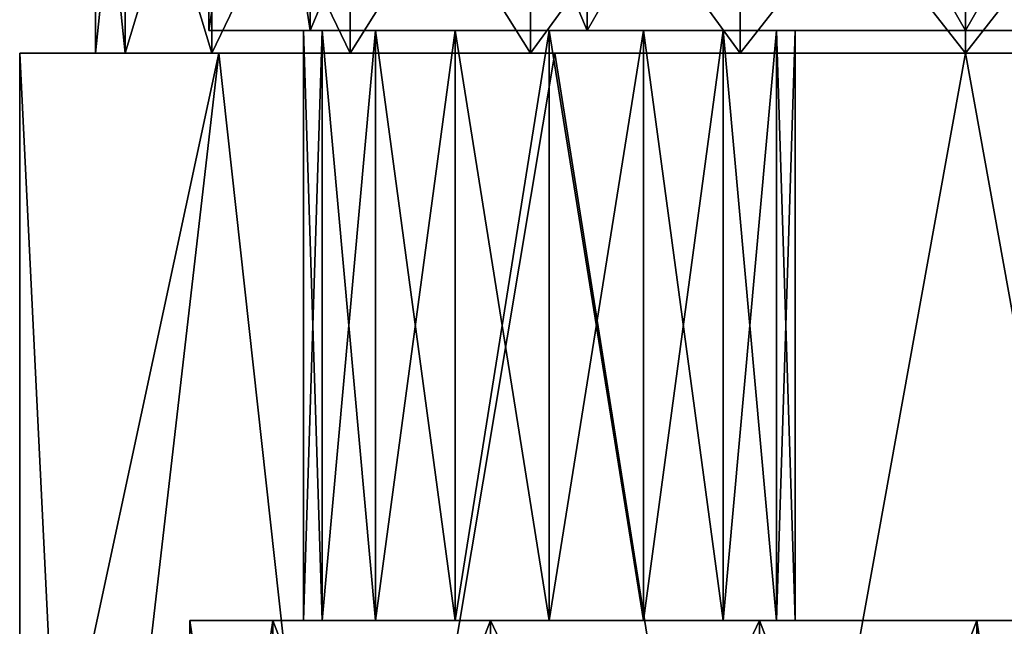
# Model space of a CAD drawing. Header units: millimetres. Extents: x -28.2 to 28.2, y -16.2 to 32.5.
# Tile 10 of 26: x -12.5 to 0.5, y 8.4 to 16.4. Entities that reach past the tile are written whole.
import ezdxf

# ---------------------------------------------------------------- set-up
doc = ezdxf.new("R2010")
doc.units = ezdxf.units.MM
doc.header["$LTSCALE"] = 101.851852
for name, color, linetype in [('10', 7, 'CONTINUOUS'), ('11', 7, 'CONTINUOUS'), ('12', 7, 'CONTINUOUS'), ('13', 7, 'CONTINUOUS'), ('16', 7, 'CONTINUOUS'), ('2', 7, 'CONTINUOUS'), ('3', 7, 'CONTINUOUS'), ('4', 7, 'CONTINUOUS'), ('5', 7, 'CONTINUOUS'), ('6', 7, 'CONTINUOUS'), ('7', 7, 'CONTINUOUS'), ('8', 7, 'CONTINUOUS'), ('9', 7, 'CONTINUOUS')]:
    doc.layers.add(name, color=color, linetype=linetype)

msp = doc.modelspace()

# ---------------------------------------------------------------- linework, layer by layer
at = {"layer": '10', "color": 7, "linetype": 'Continuous'}
for points in [[(-8.75, 16.3, -2), (-8.503, 8.5, -3.244), (-8.503, 16.3, -3.244), (-8.75, 16.3, -2)], [(-8.75, 16.3, -2), (-8.75, 8.5, -2), (-8.503, 8.5, -3.244), (-8.75, 16.3, -2)], [(-8.503, 16.3, -3.244), (-7.798, 8.5, -4.298), (-7.798, 16.3, -4.298), (-8.503, 16.3, -3.244)], [(-8.503, 8.5, -3.244), (-7.798, 8.5, -4.298), (-8.503, 16.3, -3.244), (-8.503, 8.5, -3.244)], [(-7.798, 16.3, -4.298), (-6.744, 8.5, -5.003), (-6.744, 16.3, -5.003), (-7.798, 16.3, -4.298)], [(-7.798, 8.5, -4.298), (-6.744, 8.5, -5.003), (-7.798, 16.3, -4.298), (-7.798, 8.5, -4.298)], [(-6.744, 16.3, -5.003), (-5.5, 8.5, -5.25), (-5.5, 16.3, -5.25), (-6.744, 16.3, -5.003)], [(-6.744, 8.5, -5.003), (-5.5, 8.5, -5.25), (-6.744, 16.3, -5.003), (-6.744, 8.5, -5.003)], [(-5.5, 16.3, -5.25), (-4.256, 8.5, -5.003), (-4.256, 16.3, -5.003), (-5.5, 16.3, -5.25)], [(-5.5, 8.5, -5.25), (-4.256, 8.5, -5.003), (-5.5, 16.3, -5.25), (-5.5, 8.5, -5.25)], [(-4.256, 16.3, -5.003), (-3.202, 8.5, -4.298), (-3.202, 16.3, -4.298), (-4.256, 16.3, -5.003)], [(-4.256, 8.5, -5.003), (-3.202, 8.5, -4.298), (-4.256, 16.3, -5.003), (-4.256, 8.5, -5.003)], [(-3.202, 16.3, -4.298), (-2.497, 8.5, -3.244), (-2.497, 16.3, -3.244), (-3.202, 16.3, -4.298)], [(-3.202, 8.5, -4.298), (-2.497, 8.5, -3.244), (-3.202, 16.3, -4.298), (-3.202, 8.5, -4.298)], [(-2.497, 8.5, -3.244), (-2.25, 8.5, -2), (-2.497, 16.3, -3.244), (-2.497, 8.5, -3.244)], [(-2.25, 8.5, -2), (-2.25, 16.3, -2), (-2.497, 16.3, -3.244), (-2.25, 8.5, -2)]]:
    msp.add_3dface(points, dxfattribs=at)
at = {"layer": '11', "color": 7, "linetype": 'Continuous'}
for points in [[(-9.152, 8.5, 3.38), (-10.25, 8.5), (0.152, 8.5, 3.38), (-9.152, 8.5, 3.38)], [(-10.25, 8.5), (-6.744, 8.5, 1.003), (0.152, 8.5, 3.38), (-10.25, 8.5)], [(-7.798, 8.5, 0.298), (-6.744, 8.5, 1.003), (-10.25, 8.5), (-7.798, 8.5, 0.298)], [(-9.152, 8.5, -3.38), (-8.503, 8.5, -0.756), (-10.25, 8.5), (-9.152, 8.5, -3.38)], [(-8.503, 8.5, -0.756), (-7.798, 8.5, 0.298), (-10.25, 8.5), (-8.503, 8.5, -0.756)], [(-7.798, 8.5, -4.298), (-8.503, 8.5, -3.244), (-9.152, 8.5, -3.38), (-7.798, 8.5, -4.298)], [(-2.723, 8.5, 5.469), (-9.152, 8.5, 3.38), (0.152, 8.5, 3.38), (-2.723, 8.5, 5.469)], [(-6.277, 8.5, 5.469), (-9.152, 8.5, 3.38), (-2.723, 8.5, 5.469), (-6.277, 8.5, 5.469)], [(-8.503, 8.5, -3.244), (-8.75, 8.5, -2), (-9.152, 8.5, -3.38), (-8.503, 8.5, -3.244)], [(-8.75, 8.5, -2), (-8.503, 8.5, -0.756), (-9.152, 8.5, -3.38), (-8.75, 8.5, -2)], [(-6.277, 8.5, -5.469), (-7.798, 8.5, -4.298), (-9.152, 8.5, -3.38), (-6.277, 8.5, -5.469)], [(-6.744, 8.5, -5.003), (-7.798, 8.5, -4.298), (-6.277, 8.5, -5.469), (-6.744, 8.5, -5.003)], [(-5.5, 8.5, -5.25), (-6.744, 8.5, -5.003), (-6.277, 8.5, -5.469), (-5.5, 8.5, -5.25)], [(-6.744, 8.5, 1.003), (-5.5, 8.5, 1.25), (0.152, 8.5, 3.38), (-6.744, 8.5, 1.003)], [(-4.256, 8.5, -5.003), (-5.5, 8.5, -5.25), (-6.277, 8.5, -5.469), (-4.256, 8.5, -5.003)], [(-2.723, 8.5, -5.469), (-4.256, 8.5, -5.003), (-6.277, 8.5, -5.469), (-2.723, 8.5, -5.469)], [(-5.5, 8.5, 1.25), (-4.256, 8.5, 1.003), (0.152, 8.5, 3.38), (-5.5, 8.5, 1.25)], [(-3.202, 8.5, -4.298), (-4.256, 8.5, -5.003), (0.152, 8.5, -3.38), (-3.202, 8.5, -4.298)], [(0.152, 8.5, -3.38), (-4.256, 8.5, -5.003), (-2.723, 8.5, -5.469), (0.152, 8.5, -3.38)], [(-4.256, 8.5, 1.003), (-3.202, 8.5, 0.298), (0.152, 8.5, 3.38), (-4.256, 8.5, 1.003)], [(-2.497, 8.5, -3.244), (-3.202, 8.5, -4.298), (0.152, 8.5, -3.38), (-2.497, 8.5, -3.244)], [(-3.202, 8.5, 0.298), (-2.497, 8.5, -0.756), (1.25, 8.5), (-3.202, 8.5, 0.298)], [(-3.202, 8.5, 0.298), (1.25, 8.5), (0.152, 8.5, 3.38), (-3.202, 8.5, 0.298)], [(-2.25, 8.5, -2), (-2.497, 8.5, -3.244), (1.25, 8.5), (-2.25, 8.5, -2)], [(1.25, 8.5), (-2.497, 8.5, -3.244), (0.152, 8.5, -3.38), (1.25, 8.5)], [(-2.497, 8.5, -0.756), (-2.25, 8.5, -2), (1.25, 8.5), (-2.497, 8.5, -0.756)]]:
    msp.add_3dface(points, dxfattribs=at)
at = {"layer": '12', "color": 7, "linetype": 'Continuous'}
for points in [[(-10.25, 8.5), (-9.152, 8.5, 3.38), (-10.25, 1), (-10.25, 8.5)], [(-10.25, 1), (-9.152, 8.5, 3.38), (-9.152, 1, 3.38), (-10.25, 1)], [(-9.152, 8.5, 3.38), (-6.277, 8.5, 5.469), (-9.152, 1, 3.38), (-9.152, 8.5, 3.38)], [(-9.152, 1, 3.38), (-6.277, 8.5, 5.469), (-6.277, 1, 5.469), (-9.152, 1, 3.38)], [(-6.277, 8.5, 5.469), (-2.723, 8.5, 5.469), (-6.277, 1, 5.469), (-6.277, 8.5, 5.469)], [(-6.277, 1, 5.469), (-2.723, 8.5, 5.469), (-2.723, 1, 5.469), (-6.277, 1, 5.469)], [(-2.723, 8.5, 5.469), (0.152, 8.5, 3.38), (-2.723, 1, 5.469), (-2.723, 8.5, 5.469)], [(-2.723, 1, 5.469), (0.152, 8.5, 3.38), (0.152, 1, 3.38), (-2.723, 1, 5.469)], [(0.152, 1, 3.38), (1.25, 8.5), (1.25, 1), (0.152, 1, 3.38)], [(0.152, 8.5, 3.38), (1.25, 8.5), (0.152, 1, 3.38), (0.152, 8.5, 3.38)]]:
    msp.add_3dface(points, dxfattribs=at)
at = {"layer": '13', "color": 7, "linetype": 'Continuous'}
for points in [[(-10.25, 8.5), (-10.25, 1), (-9.152, 1, -3.38), (-10.25, 8.5)], [(-9.152, 8.5, -3.38), (-10.25, 8.5), (-9.152, 1, -3.38), (-9.152, 8.5, -3.38)], [(-6.277, 1, -5.469), (-9.152, 8.5, -3.38), (-9.152, 1, -3.38), (-6.277, 1, -5.469)], [(-6.277, 8.5, -5.469), (-9.152, 8.5, -3.38), (-6.277, 1, -5.469), (-6.277, 8.5, -5.469)], [(-2.723, 1, -5.469), (-6.277, 8.5, -5.469), (-6.277, 1, -5.469), (-2.723, 1, -5.469)], [(-2.723, 8.5, -5.469), (-6.277, 8.5, -5.469), (-2.723, 1, -5.469), (-2.723, 8.5, -5.469)], [(0.152, 1, -3.38), (-2.723, 8.5, -5.469), (-2.723, 1, -5.469), (0.152, 1, -3.38)], [(0.152, 8.5, -3.38), (-2.723, 8.5, -5.469), (0.152, 1, -3.38), (0.152, 8.5, -3.38)], [(1.25, 1), (0.152, 8.5, -3.38), (0.152, 1, -3.38), (1.25, 1)], [(1.25, 8.5), (0.152, 8.5, -3.38), (1.25, 1), (1.25, 8.5)]]:
    msp.add_3dface(points, dxfattribs=at)
at = {"layer": '16', "color": 7, "linetype": 'Continuous'}
for points in [[(-12.5, 3.75, -3.571), (-12.5, 3.75, 3.571), (-12.5, 16, 3.571), (-12.5, 3.75, -3.571)], [(-12.5, 16, -3.571), (-12.5, 3.75, -3.571), (-12.5, 16, 3.571), (-12.5, 16, -3.571)]]:
    msp.add_3dface(points, dxfattribs=at)
at = {"layer": '2', "color": 7, "linetype": 'Continuous'}
for points in [[(-9.866, 16, -8.465), (-11.713, 0, -5.64), (-12.5, 3.75, -3.571), (-9.866, 16, -8.465)], [(-12.5, 16, -3.571), (-9.866, 16, -8.465), (-12.5, 3.75, -3.571), (-12.5, 16, -3.571)], [(-8.105, 0, -10.164), (-11.713, 0, -5.64), (-9.866, 16, -8.465), (-8.105, 0, -10.164)], [(-5.429, 16, -11.812), (-8.105, 0, -10.164), (-9.866, 16, -8.465), (-5.429, 16, -11.812)], [(-2.893, 0, -12.674), (-8.105, 0, -10.164), (-5.429, 16, -11.812), (-2.893, 0, -12.674)], [(0, 16, -13), (-2.893, 0, -12.674), (-5.429, 16, -11.812), (0, 16, -13)], [(2.893, 0, -12.674), (-2.893, 0, -12.674), (0, 16, -13), (2.893, 0, -12.674)], [(5.429, 16, -11.812), (2.893, 0, -12.674), (0, 16, -13), (5.429, 16, -11.812)]]:
    msp.add_3dface(points, dxfattribs=at)
at = {"layer": '3', "color": 7, "linetype": 'Continuous'}
for points in [[(-12.5, 3.75, 3.571), (-11.713, 0, 5.64), (-12.5, 16, 3.571), (-12.5, 3.75, 3.571)], [(-12.5, 16, 3.571), (-11.713, 0, 5.64), (-9.866, 16, 8.465), (-12.5, 16, 3.571)], [(-11.713, 0, 5.64), (-8.105, 0, 10.164), (-9.866, 16, 8.465), (-11.713, 0, 5.64)], [(-9.866, 16, 8.465), (-8.105, 0, 10.164), (-5.429, 16, 11.812), (-9.866, 16, 8.465)], [(-8.105, 0, 10.164), (-2.893, 0, 12.674), (-5.429, 16, 11.812), (-8.105, 0, 10.164)], [(-5.429, 16, 11.812), (-2.893, 0, 12.674), (0, 16, 13), (-5.429, 16, 11.812)], [(-2.893, 0, 12.674), (2.893, 0, 12.674), (0, 16, 13), (-2.893, 0, 12.674)], [(0, 16, 13), (2.893, 0, 12.674), (5.429, 16, 11.812), (0, 16, 13)]]:
    msp.add_3dface(points, dxfattribs=at)
at = {"layer": '4', "color": 7, "linetype": 'Continuous'}
for points in [[(-8.66, 16.3, 5), (-10, 16.3), (-8.66, 25, 5), (-8.66, 16.3, 5)], [(-10, 16.3), (-10, 25), (-8.66, 25, 5), (-10, 16.3)], [(-5, 25, 8.66), (-8.66, 16.3, 5), (-8.66, 25, 5), (-5, 25, 8.66)], [(-5, 16.3, 8.66), (-8.66, 16.3, 5), (-5, 25, 8.66), (-5, 16.3, 8.66)], [(0, 25, 10), (-5, 16.3, 8.66), (-5, 25, 8.66), (0, 25, 10)], [(0, 16.3, 10), (-5, 16.3, 8.66), (0, 25, 10), (0, 16.3, 10)], [(5, 25, 8.66), (0, 16.3, 10), (0, 25, 10), (5, 25, 8.66)], [(5, 16.3, 8.66), (0, 16.3, 10), (5, 25, 8.66), (5, 16.3, 8.66)]]:
    msp.add_3dface(points, dxfattribs=at)
at = {"layer": '5', "color": 7, "linetype": 'Continuous'}
for points in [[(-10, 25), (-10, 16.3), (-8.66, 16.3, -5), (-10, 25)], [(-10, 25), (-8.66, 16.3, -5), (-8.66, 25, -5), (-10, 25)], [(-8.66, 16.3, -5), (-5, 16.3, -8.66), (-8.66, 25, -5), (-8.66, 16.3, -5)], [(-8.66, 25, -5), (-5, 16.3, -8.66), (-5, 25, -8.66), (-8.66, 25, -5)], [(-5, 16.3, -8.66), (0, 16.3, -10), (-5, 25, -8.66), (-5, 16.3, -8.66)], [(-5, 25, -8.66), (0, 16.3, -10), (0, 25, -10), (-5, 25, -8.66)], [(0, 16.3, -10), (5, 16.3, -8.66), (0, 25, -10), (0, 16.3, -10)], [(0, 25, -10), (5, 16.3, -8.66), (5, 25, -8.66), (0, 25, -10)]]:
    msp.add_3dface(points, dxfattribs=at)
at = {"layer": '6', "color": 7, "linetype": 'Continuous'}
for points in [[(-11.5, 19.8), (-11.108, 16, 2.976), (-11.108, 19.8, 2.976), (-11.5, 19.8)], [(-11.5, 16), (-11.108, 16, 2.976), (-11.5, 19.8), (-11.5, 16)], [(-11.108, 19.8, 2.976), (-9.959, 16, 5.75), (-9.959, 19.8, 5.75), (-11.108, 19.8, 2.976)], [(-11.108, 16, 2.976), (-9.959, 16, 5.75), (-11.108, 19.8, 2.976), (-11.108, 16, 2.976)], [(-9.959, 19.8, 5.75), (-8.132, 16, 8.132), (-8.132, 19.8, 8.132), (-9.959, 19.8, 5.75)], [(-9.959, 16, 5.75), (-8.132, 16, 8.132), (-9.959, 19.8, 5.75), (-9.959, 16, 5.75)], [(-8.132, 16, 8.132), (-5.75, 16, 9.959), (-8.132, 19.8, 8.132), (-8.132, 16, 8.132)], [(-8.132, 19.8, 8.132), (-5.75, 16, 9.959), (-5.75, 19.8, 9.959), (-8.132, 19.8, 8.132)], [(-5.75, 16, 9.959), (-2.976, 16, 11.108), (-5.75, 19.8, 9.959), (-5.75, 16, 9.959)], [(-5.75, 19.8, 9.959), (-2.976, 16, 11.108), (-2.976, 19.8, 11.108), (-5.75, 19.8, 9.959)], [(-2.976, 16, 11.108), (0, 16, 11.5), (-2.976, 19.8, 11.108), (-2.976, 16, 11.108)], [(-2.976, 19.8, 11.108), (0, 16, 11.5), (0, 19.8, 11.5), (-2.976, 19.8, 11.108)], [(0, 19.8, 11.5), (2.976, 16, 11.108), (2.976, 19.8, 11.108), (0, 19.8, 11.5)], [(0, 16, 11.5), (2.976, 16, 11.108), (0, 19.8, 11.5), (0, 16, 11.5)]]:
    msp.add_3dface(points, dxfattribs=at)
at = {"layer": '7', "color": 7, "linetype": 'Continuous'}
for points in [[(-9.959, 16, -5.75), (-12.5, 16, -3.571), (-11.108, 16, -2.976), (-9.959, 16, -5.75)], [(-12.5, 16, 3.571), (-11.5, 16), (-11.108, 16, -2.976), (-12.5, 16, 3.571)], [(-12.5, 16, 3.571), (-11.108, 16, 2.976), (-11.5, 16), (-12.5, 16, 3.571)], [(-12.5, 16, 3.571), (-9.959, 16, 5.75), (-11.108, 16, 2.976), (-12.5, 16, 3.571)], [(-12.5, 16, 3.571), (-9.866, 16, 8.465), (-9.959, 16, 5.75), (-12.5, 16, 3.571)], [(-9.866, 16, -8.465), (-12.5, 16, -3.571), (-8.132, 16, -8.132), (-9.866, 16, -8.465)], [(-12.5, 16, -3.571), (-12.5, 16, 3.571), (-11.108, 16, -2.976), (-12.5, 16, -3.571)], [(-8.132, 16, -8.132), (-12.5, 16, -3.571), (-9.959, 16, -5.75), (-8.132, 16, -8.132)], [(-9.866, 16, 8.465), (-8.132, 16, 8.132), (-9.959, 16, 5.75), (-9.866, 16, 8.465)], [(-9.866, 16, 8.465), (-5.75, 16, 9.959), (-8.132, 16, 8.132), (-9.866, 16, 8.465)], [(-9.866, 16, 8.465), (-5.429, 16, 11.812), (-5.75, 16, 9.959), (-9.866, 16, 8.465)], [(-5.429, 16, -11.812), (-9.866, 16, -8.465), (-2.976, 16, -11.108), (-5.429, 16, -11.812)], [(-2.976, 16, -11.108), (-9.866, 16, -8.465), (-5.75, 16, -9.959), (-2.976, 16, -11.108)], [(-5.75, 16, -9.959), (-9.866, 16, -8.465), (-8.132, 16, -8.132), (-5.75, 16, -9.959)], [(-5.429, 16, 11.812), (-2.976, 16, 11.108), (-5.75, 16, 9.959), (-5.429, 16, 11.812)], [(5.429, 16, -11.812), (-5.429, 16, -11.812), (0, 16, -11.5), (5.429, 16, -11.812)], [(5.429, 16, -11.812), (0, 16, -13), (-5.429, 16, -11.812), (5.429, 16, -11.812)], [(-5.429, 16, 11.812), (0, 16, 11.5), (-2.976, 16, 11.108), (-5.429, 16, 11.812)], [(-5.429, 16, 11.812), (5.429, 16, 11.812), (0, 16, 11.5), (-5.429, 16, 11.812)], [(-5.429, 16, 11.812), (0, 16, 13), (5.429, 16, 11.812), (-5.429, 16, 11.812)], [(0, 16, -11.5), (-5.429, 16, -11.812), (-2.976, 16, -11.108), (0, 16, -11.5)], [(2.976, 16, -11.108), (5.429, 16, -11.812), (0, 16, -11.5), (2.976, 16, -11.108)], [(5.429, 16, 11.812), (2.976, 16, 11.108), (0, 16, 11.5), (5.429, 16, 11.812)]]:
    msp.add_3dface(points, dxfattribs=at)
at = {"layer": '8', "color": 7, "linetype": 'Continuous'}
for points in [[(-11.108, 16, -2.976), (-11.5, 16), (-11.108, 19.8, -2.976), (-11.108, 16, -2.976)], [(-11.5, 16), (-11.5, 19.8), (-11.108, 19.8, -2.976), (-11.5, 16)], [(-9.959, 16, -5.75), (-11.108, 16, -2.976), (-9.959, 19.8, -5.75), (-9.959, 16, -5.75)], [(-9.959, 19.8, -5.75), (-11.108, 16, -2.976), (-11.108, 19.8, -2.976), (-9.959, 19.8, -5.75)], [(-8.132, 16, -8.132), (-9.959, 16, -5.75), (-8.132, 19.8, -8.132), (-8.132, 16, -8.132)], [(-8.132, 19.8, -8.132), (-9.959, 16, -5.75), (-9.959, 19.8, -5.75), (-8.132, 19.8, -8.132)], [(-5.75, 19.8, -9.959), (-8.132, 16, -8.132), (-8.132, 19.8, -8.132), (-5.75, 19.8, -9.959)], [(-5.75, 16, -9.959), (-8.132, 16, -8.132), (-5.75, 19.8, -9.959), (-5.75, 16, -9.959)], [(-2.976, 19.8, -11.108), (-5.75, 16, -9.959), (-5.75, 19.8, -9.959), (-2.976, 19.8, -11.108)], [(-2.976, 16, -11.108), (-5.75, 16, -9.959), (-2.976, 19.8, -11.108), (-2.976, 16, -11.108)], [(0, 19.8, -11.5), (-2.976, 16, -11.108), (-2.976, 19.8, -11.108), (0, 19.8, -11.5)], [(0, 16, -11.5), (-2.976, 16, -11.108), (0, 19.8, -11.5), (0, 16, -11.5)], [(2.976, 16, -11.108), (0, 16, -11.5), (2.976, 19.8, -11.108), (2.976, 16, -11.108)], [(2.976, 19.8, -11.108), (0, 16, -11.5), (0, 19.8, -11.5), (2.976, 19.8, -11.108)]]:
    msp.add_3dface(points, dxfattribs=at)
at = {"layer": '9', "color": 7, "linetype": 'Continuous'}
for points in [[(-8.503, 8.5, -0.756), (-8.75, 8.5, -2), (-8.503, 16.3, -0.756), (-8.503, 8.5, -0.756)], [(-8.503, 16.3, -0.756), (-8.75, 8.5, -2), (-8.75, 16.3, -2), (-8.503, 16.3, -0.756)], [(-7.798, 16.3, 0.298), (-8.503, 8.5, -0.756), (-8.503, 16.3, -0.756), (-7.798, 16.3, 0.298)], [(-7.798, 8.5, 0.298), (-8.503, 8.5, -0.756), (-7.798, 16.3, 0.298), (-7.798, 8.5, 0.298)], [(-6.744, 8.5, 1.003), (-7.798, 8.5, 0.298), (-6.744, 16.3, 1.003), (-6.744, 8.5, 1.003)], [(-6.744, 16.3, 1.003), (-7.798, 8.5, 0.298), (-7.798, 16.3, 0.298), (-6.744, 16.3, 1.003)], [(-5.5, 8.5, 1.25), (-6.744, 8.5, 1.003), (-5.5, 16.3, 1.25), (-5.5, 8.5, 1.25)], [(-5.5, 16.3, 1.25), (-6.744, 8.5, 1.003), (-6.744, 16.3, 1.003), (-5.5, 16.3, 1.25)], [(-4.256, 16.3, 1.003), (-5.5, 8.5, 1.25), (-5.5, 16.3, 1.25), (-4.256, 16.3, 1.003)], [(-4.256, 8.5, 1.003), (-5.5, 8.5, 1.25), (-4.256, 16.3, 1.003), (-4.256, 8.5, 1.003)], [(-3.202, 16.3, 0.298), (-4.256, 8.5, 1.003), (-4.256, 16.3, 1.003), (-3.202, 16.3, 0.298)], [(-3.202, 8.5, 0.298), (-4.256, 8.5, 1.003), (-3.202, 16.3, 0.298), (-3.202, 8.5, 0.298)], [(-2.497, 8.5, -0.756), (-3.202, 8.5, 0.298), (-2.497, 16.3, -0.756), (-2.497, 8.5, -0.756)], [(-2.497, 16.3, -0.756), (-3.202, 8.5, 0.298), (-3.202, 16.3, 0.298), (-2.497, 16.3, -0.756)], [(-2.25, 8.5, -2), (-2.497, 8.5, -0.756), (-2.25, 16.3, -2), (-2.25, 8.5, -2)], [(-2.25, 16.3, -2), (-2.497, 8.5, -0.756), (-2.497, 16.3, -0.756), (-2.25, 16.3, -2)]]:
    msp.add_3dface(points, dxfattribs=at)

doc.saveas('drawing.dxf')
